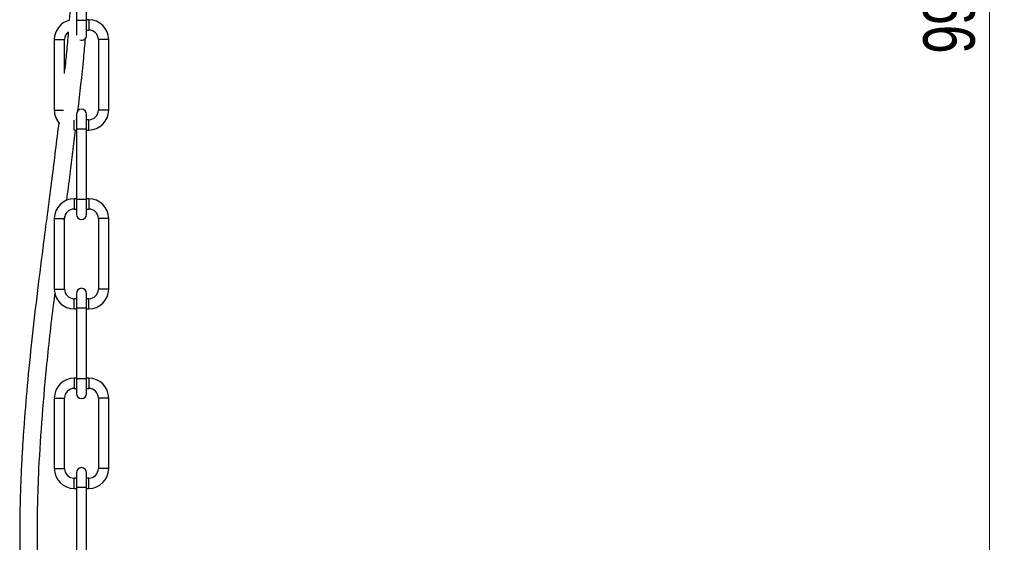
# Model space of a CAD drawing. Header units: millimetres. Extents: x 534 to 833, y 185 to 758.
# Tile 12 of 22: x 580 to 647, y 425 to 461. Entities that reach past the tile are written whole.
import ezdxf

# ---------------------------------------------------------------- set-up
doc = ezdxf.new("R2010")
doc.units = ezdxf.units.MM
doc.styles.add('SLDTEXTSTYLE0', font='TXT', dxfattribs={"width": 0.75})
doc.dimstyles.new('SLDDIMSTYLE0', dxfattribs={"dimtxt": 3.5, "dimasz": 3.302, "dimexe": 0, "dimexo": 0.0625, "dimgap": 0.875, "dimtad": 1, "dimdec": 0, "dimlfac": 5, "dimrnd": 1e-09, "dimzin": 12, "dimdsep": 46, "dimtxsty": 'SLDTEXTSTYLE0', "dimsah": 1, "dimcen": 0.09, "dimadec": 0, "dimazin": 3, "dimtfac": 1, "dimtofl": 0, "dimtmove": 0, "dimatfit": 3, "dimfxl": 0, "dimfrac": 2, "dimtolj": 1, "dimtzin": 12, "dimarcsym": 0})

# ---------------------------------------------------------------- blocks, each defined once
blk = doc.blocks.new('_D')
at = {"color": 7, "linetype": 'Continuous', "lineweight": 0}
for p, q in [((594.227, 558.808), (647.413, 558.808)), ((646.413, 359.246), (646.413, 558.808)), ((611.151, 359.246), (647.413, 359.246))]:
    blk.add_line(p, q, dxfattribs=at)
at = {"color": 7, "linetype": 'Continuous', "lineweight": 18}
for points in [[(646.413, 558.808), (645.905, 555.506), (646.921, 555.506)], [(646.413, 359.246), (646.921, 362.548), (645.905, 362.548)]]:
    blk.add_solid(points, dxfattribs=at)
at = {"color": 7, "linetype": 'Continuous', "lineweight": 18, "insert": (641.901, 458.244), "char_height": 3.5, "attachment_point": 1, "rotation": 90, "style": 'SLDTEXTSTYLE0'}
blk.add_mtext('998', dxfattribs=at)

msp = doc.modelspace()

# ---------------------------------------------------------------- linework, layer by layer
at = {"color": 7, "linetype": 'Continuous', "lineweight": 25}
for p, q in [((584.316, 465.309), (584.316, 460.509)), ((585.016, 460.509), (585.016, 465.309)), ((584.316, 460.509), (584.316, 459.509)), ((585.016, 460.509), (584.316, 460.509)), ((585.016, 459.509), (585.016, 460.509)), ((585.166, 460.552), (585.054, 460.552)), ((585.166, 460.552), (585.166, 459.852)), ((585.016, 459.852), (585.166, 459.852)), ((582.816, 459.202), (582.816, 454.402)), ((582.816, 459.202), (583.516, 459.202)), ((583.516, 456.886), (583.516, 459.202)), ((585.816, 459.202), (585.816, 454.402)), ((586.516, 459.202), (585.816, 459.202)), ((586.516, 454.402), (586.516, 459.202)), ((582.816, 454.402), (583.441, 454.402)), ((584.316, 454.117), (584.316, 453.117)), ((585.016, 453.117), (585.016, 454.117)), ((586.516, 454.402), (585.816, 454.402)), ((584.166, 453.052), (584.166, 453.715)), ((584.316, 453.752), (584.29, 453.752)), ((585.166, 453.752), (585.016, 453.752)), ((585.166, 453.052), (585.166, 453.752)), ((584.186, 453.052), (584.316, 453.052)), ((584.316, 453.117), (584.316, 448.317)), ((585.016, 453.117), (584.316, 453.117)), ((585.016, 448.317), (585.016, 453.117)), ((585.016, 453.052), (585.166, 453.052)), ((584.316, 448.38), (584.166, 448.38)), ((584.166, 448.38), (584.166, 447.68)), ((584.316, 448.317), (584.316, 447.317)), ((585.016, 448.317), (584.316, 448.317)), ((585.166, 448.38), (585.016, 448.38)), ((585.016, 447.317), (585.016, 448.317)), ((585.166, 448.38), (585.166, 447.68)), ((584.166, 447.68), (584.316, 447.68)), ((585.016, 447.68), (585.166, 447.68)), ((582.816, 447.03), (582.816, 442.23)), ((582.816, 447.03), (583.516, 447.03)), ((583.493, 446.931), (583.523, 447.16)), ((583.516, 442.23), (583.516, 447.03)), ((585.816, 447.03), (585.816, 442.23)), ((586.516, 447.03), (585.816, 447.03)), ((586.516, 442.23), (586.516, 447.03)), ((582.816, 442.23), (583.516, 442.23)), ((584.316, 441.937), (584.316, 440.937)), ((585.016, 440.937), (585.016, 441.937)), ((586.516, 442.23), (585.816, 442.23)), ((584.316, 441.58), (584.166, 441.58)), ((584.166, 440.88), (584.166, 441.58)), ((585.166, 441.58), (585.016, 441.58)), ((585.166, 440.88), (585.166, 441.58)), ((584.166, 440.88), (584.316, 440.88)), ((584.316, 440.937), (584.316, 436.137)), ((585.016, 440.937), (584.316, 440.937)), ((585.016, 436.137), (585.016, 440.937)), ((585.016, 440.88), (585.166, 440.88)), ((584.316, 436.173), (584.166, 436.173)), ((584.166, 436.173), (584.166, 435.473)), ((584.316, 436.137), (584.316, 435.137)), ((585.016, 436.137), (584.316, 436.137)), ((585.166, 436.173), (585.016, 436.173)), ((585.016, 435.137), (585.016, 436.137)), ((585.166, 436.173), (585.166, 435.473)), ((584.166, 435.473), (584.316, 435.473)), ((585.016, 435.473), (585.166, 435.473)), ((582.816, 434.823), (582.816, 430.023)), ((582.816, 434.823), (583.516, 434.823)), ((583.516, 430.023), (583.516, 434.823)), ((585.816, 434.823), (585.816, 430.023)), ((586.516, 434.823), (585.816, 434.823)), ((586.516, 430.023), (586.516, 434.823)), ((582.816, 430.023), (583.516, 430.023)), ((586.516, 430.023), (585.816, 430.023)), ((584.316, 429.373), (584.166, 429.373)), ((584.166, 428.673), (584.166, 429.373)), ((584.316, 429.74), (584.316, 428.74)), ((585.016, 428.74), (585.016, 429.74)), ((585.166, 429.373), (585.016, 429.373)), ((585.166, 428.673), (585.166, 429.373)), ((584.166, 428.673), (584.316, 428.673)), ((584.316, 428.74), (584.316, 423.94)), ((585.016, 428.74), (584.316, 428.74)), ((585.016, 423.94), (585.016, 428.74)), ((585.016, 428.673), (585.166, 428.673))]:
    msp.add_line(p, q, dxfattribs=at)
for centre, radius, start, end in [((584.166, 459.202), 1.35, 103.65354, 180), ((585.166, 459.202), 1.35, 0, 90), ((584.166, 459.202), 0.65, 126.4149, 180), ((584.666, 459.509), 0.35, 251.88655, 0), ((585.166, 459.202), 0.65, 0, 90), ((584.166, 454.402), 1.35, 180, 223.66007), ((584.666, 454.117), 0.35, 0, 180), ((585.166, 454.402), 0.65, 270, 0), ((585.166, 454.402), 1.35, 270, 0), ((584.166, 447.03), 1.35, 90, 180), ((585.166, 447.03), 1.35, 0, 90), ((584.166, 447.03), 0.65, 90, 180), ((584.666, 447.317), 0.35, 180, 0), ((585.166, 447.03), 0.65, 0, 90), ((584.166, 442.23), 1.35, 180, 270), ((584.166, 442.23), 0.65, 180, 270), ((584.666, 441.937), 0.35, 0, 180), ((585.166, 442.23), 0.65, 270, 0), ((585.166, 442.23), 1.35, 270, 0), ((584.166, 434.823), 1.35, 90, 180), ((585.166, 434.823), 1.35, 360, 90), ((584.166, 434.823), 0.65, 90, 180), ((585.166, 434.823), 0.65, 0, 90), ((584.666, 435.137), 0.35, 180, 0), ((584.166, 430.023), 1.35, 180, 270), ((584.166, 430.023), 0.65, 180, 270), ((584.666, 429.74), 0.35, 0, 180), ((585.166, 430.023), 0.65, 270, 0), ((585.166, 430.023), 1.35, 270, 0)]:
    msp.add_arc(centre, radius, start, end, dxfattribs=at)
for points, knots in [([(584.132, 465.237), (584.099, 464.375), (584.039, 462.798), (583.895, 461.226), (583.83, 460.514)], [0, 0, 0, 0, 0.546437, 1, 1, 1, 1]), ([(583.762, 459.7), (583.727, 459.247), (583.661, 458.386), (583.562, 457.528), (583.516, 457.123)], [0, 0, 0, 0, 0.52674, 1, 1, 1, 1]), ([(584.424, 454.363), (584.565, 455.558), (584.758, 457.198), (584.895, 458.846), (584.933, 459.293)], [0, 0, 0, 0, 0.728322, 1, 1, 1, 1]), ([(583.124, 453.587), (582.966, 452.303), (582.632, 449.584), (582.129, 445.769), (581.67, 442.132), (581.29, 438.875), (580.972, 435.746), (580.776, 433.362), (580.659, 431.601), (580.586, 430.31), (580.52, 428.793), (580.473, 427.046), (580.46, 425.235), (580.487, 423.386), (580.557, 421.53), (580.686, 419.531), (580.881, 417.412), (581.08, 415.969), (581.181, 415.234)], [0, 0, 0, 0, 0.100764, 0.213251, 0.299871, 0.386339, 0.468642, 0.544745, 0.572432, 0.60592, 0.645293, 0.69056, 0.741745, 0.786149, 0.834284, 0.886223, 0.942075, 1, 1, 1, 1]), ([(583.667, 448.271), (583.745, 448.871), (583.952, 450.464), (584.146, 452.059), (584.267, 453.052)], [0, 0, 0, 0, 0.376867, 1, 1, 1, 1]), ([(582.378, 415.334), (582.274, 416.09), (582.074, 417.54), (581.881, 419.64), (581.757, 421.564), (581.69, 423.314), (581.664, 424.881), (581.666, 426.269), (581.685, 427.48), (581.716, 428.56), (581.788, 430.435), (581.955, 433.194), (582.304, 437.092), (582.623, 440.026), (582.838, 441.729), (582.867, 441.964)], [0, 0, 0, 0, 0.085959, 0.164864, 0.236974, 0.302435, 0.361334, 0.412838, 0.458074, 0.497108, 0.53401, 0.668518, 0.807129, 0.973415, 1, 1, 1, 1])]:
    msp.add_open_spline(points, degree=3, knots=knots, dxfattribs=at)

# ---------------------------------------------------------------- dimensions: what is measured, and where the dimension line sits
at = {"color": 7, "linetype": 'Continuous', "lineweight": 18}
dim = msp.add_linear_dim(base=(646.413, 558.808), p1=(610.151, 359.246), p2=(593.227, 558.808), angle=90, dimstyle='SLDDIMSTYLE0', dxfattribs=at)
dim.commit()
dim.dimension.update_dxf_attribs({"geometry": '_D', "text_midpoint": (646.413, 462.123), "dimtype": 160})

doc.saveas('drawing.dxf')
